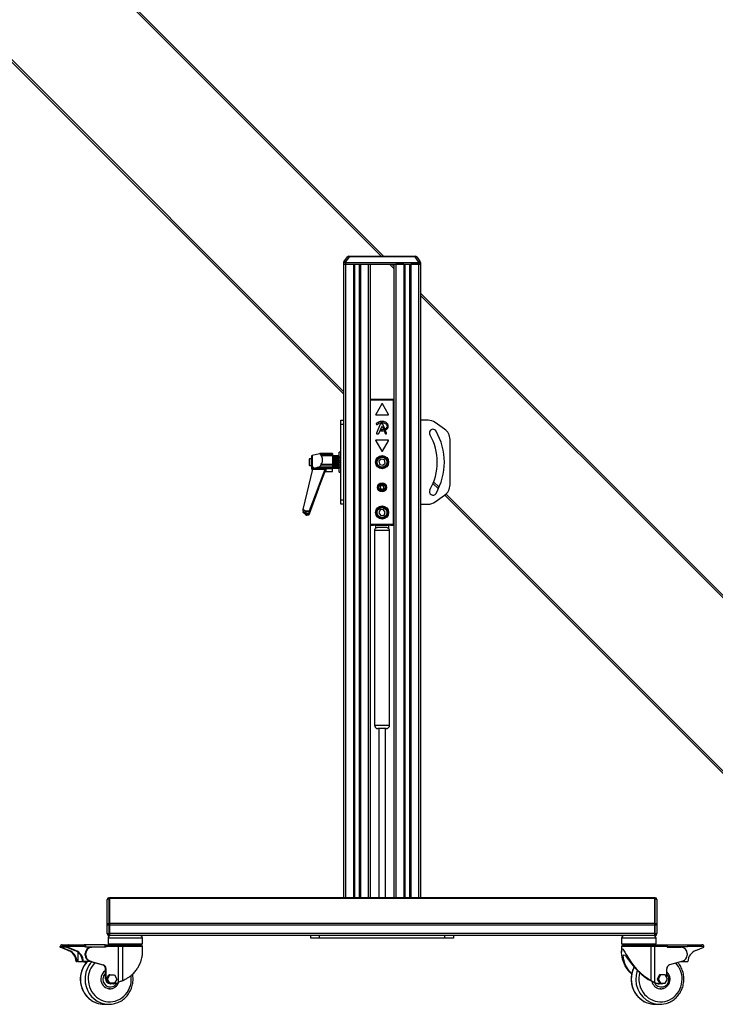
# Model space of a CAD drawing. Header units: millimetres. Extents: x 0 to 420, y 0 to 297.
# Tile 35 of 63: x 120 to 165, y 168 to 232. Entities that reach past the tile are written whole.
import ezdxf

# ---------------------------------------------------------------- set-up
doc = ezdxf.new("R2010")
doc.units = ezdxf.units.MM

msp = doc.modelspace()

# ---------------------------------------------------------------- linework, layer by layer
at = {"color": 7, "linetype": 'Continuous', "lineweight": 25}
for p, q in [((99.39583, 260.9325), (143.45621, 216.87212)), ((99.47371, 261.01039), (143.61198, 216.87212)), ((93.71035, 255.24703), (140.97677, 207.98061)), ((93.63247, 255.16914), (140.97677, 207.82484)), ((141.00167, 216.48088), (140.97869, 216.44807)), ((141.00167, 216.48088), (141.23502, 216.81414)), ((141.3478, 216.81414), (141.11445, 216.48088)), ((141.11445, 216.48088), (141.11445, 216.44807)), ((141.32524, 216.86111), (141.3478, 216.86111)), ((141.3478, 216.81414), (141.3478, 216.86111)), ((141.3478, 216.86111), (145.67235, 216.86111)), ((145.67235, 216.81414), (141.3478, 216.81414)), ((143.20745, 216.87212), (143.20745, 216.86111)), ((143.20745, 216.87212), (143.21525, 216.87212)), ((143.21525, 216.87212), (143.21525, 216.86111)), ((143.21525, 216.87212), (143.21721, 216.87212)), ((143.21721, 216.87212), (143.21721, 216.86111)), ((143.21721, 216.87212), (143.2389, 216.87212)), ((143.2389, 216.87212), (143.2389, 216.86111)), ((143.2389, 216.87212), (143.32827, 216.87212)), ((143.32827, 216.87212), (143.32827, 216.86111)), ((143.32827, 216.87212), (143.34834, 216.87212)), ((143.34834, 216.87212), (143.34834, 216.86111)), ((143.34834, 216.87212), (143.44774, 216.87212)), ((143.44774, 216.87212), (143.44774, 216.86111)), ((143.44774, 216.87212), (143.46817, 216.87212)), ((143.46817, 216.87212), (143.49, 216.87212)), ((143.46817, 216.87212), (143.46817, 216.86111)), ((143.62797, 216.87212), (143.62797, 216.86111)), ((143.62797, 216.87212), (143.62958, 216.87212)), ((143.62958, 216.87212), (143.62958, 216.86111)), ((143.62958, 216.87212), (143.67181, 216.87212)), ((143.67181, 216.87212), (143.67181, 216.86111)), ((143.67181, 216.87212), (143.69188, 216.87212)), ((143.69188, 216.87212), (143.69188, 216.86111)), ((143.69188, 216.87212), (143.72222, 216.87212)), ((143.72222, 216.87212), (143.72222, 216.86111)), ((143.72222, 216.87212), (143.74391, 216.87212)), ((143.74391, 216.86111), (143.74391, 216.87212)), ((143.8324, 216.86111), (143.8324, 216.8735)), ((145.67235, 216.81414), (145.67235, 216.86111)), ((145.67235, 216.86111), (145.6949, 216.86111)), ((145.9057, 216.48088), (145.67235, 216.81414)), ((145.78513, 216.81414), (146.01848, 216.48088)), ((145.9057, 216.48088), (145.9057, 216.44807)), ((146.01848, 216.48088), (146.04145, 216.44807)), ((140.97869, 216.44807), (140.97677, 216.33792)), ((140.97677, 216.33792), (141.11445, 216.33792)), ((140.97677, 216.33792), (140.97677, 174.75873)), ((140.97677, 216.33792), (141.11445, 216.33792)), ((140.97869, 216.44807), (141.11445, 216.44807)), ((141.11445, 216.44807), (141.11445, 216.33792)), ((141.11445, 216.44807), (145.9057, 216.44807)), ((141.11445, 216.33792), (145.9057, 216.33792)), ((141.11445, 216.33792), (141.62937, 216.33792)), ((141.11445, 216.33792), (141.11445, 174.75873)), ((141.62937, 216.33792), (141.62937, 174.75873)), ((141.6982, 216.33792), (141.6982, 174.75873)), ((142.01764, 216.33792), (142.01764, 174.75873)), ((142.08647, 216.33792), (142.08647, 174.75873)), ((142.08647, 216.33792), (142.60139, 216.33792)), ((142.60139, 216.33792), (142.60139, 174.75873)), ((142.73907, 216.33792), (142.73907, 174.75873)), ((143.99041, 216.33792), (144.28108, 216.04725)), ((144.14618, 216.33792), (144.28108, 216.20302)), ((144.28108, 216.33792), (144.28108, 174.75873)), ((144.93368, 216.33792), (144.41876, 216.33792)), ((144.41876, 216.33792), (144.41876, 174.75873)), ((144.93368, 216.33792), (144.93368, 174.75873)), ((145.00251, 216.33792), (145.00251, 174.75873)), ((145.32195, 216.33792), (145.32195, 174.75873)), ((145.39078, 216.33792), (145.39078, 174.75873)), ((145.9057, 216.33792), (145.39078, 216.33792)), ((145.9057, 216.44807), (145.9057, 216.33792)), ((145.9057, 216.44807), (146.04145, 216.44807)), ((145.9057, 216.33792), (146.04338, 216.33792)), ((146.04338, 216.33792), (145.9057, 216.33792)), ((145.9057, 216.33792), (145.9057, 174.75873)), ((146.04145, 216.44807), (146.04338, 216.33792)), ((146.04338, 216.33792), (146.04338, 174.75873)), ((146.04338, 214.44072), (181.25114, 179.23296)), ((146.04338, 214.28496), (181.17326, 179.15508)), ((142.73907, 207.47918), (144.28108, 207.47918)), ((142.75469, 207.47733), (142.73907, 207.47733)), ((142.75469, 199.20464), (142.75469, 207.47733)), ((142.76017, 207.47185), (142.75469, 207.47733)), ((142.76065, 207.41581), (142.76017, 207.47185)), ((142.76017, 207.47185), (144.25998, 207.47185)), ((144.25998, 207.47185), (144.2595, 207.41581)), ((144.26546, 207.47733), (144.25998, 207.47185)), ((144.26546, 199.20464), (144.26546, 207.47733)), ((144.28108, 207.47733), (144.26546, 207.47733)), ((144.2595, 207.41581), (142.76065, 207.41581)), ((142.76065, 199.26567), (142.76065, 207.41581)), ((143.48623, 207.16066), (143.09335, 206.48017)), ((143.9268, 206.48017), (143.53392, 207.16066)), ((144.2595, 199.26567), (144.2595, 207.41581)), ((143.11719, 206.43887), (143.90295, 206.43887)), ((140.81156, 206.09457), (140.97677, 206.09457)), ((140.81156, 205.81921), (140.81156, 206.09457)), ((140.97677, 205.81921), (140.81156, 205.81921)), ((140.81156, 203.47518), (140.81156, 205.81921)), ((143.13569, 205.83422), (143.15347, 205.8194)), ((143.37912, 205.83282), (143.14023, 205.24771)), ((143.3047, 205.22689), (143.48458, 205.66747)), ((143.54058, 205.84995), (143.40461, 205.84995)), ((143.53557, 205.66747), (143.58403, 205.54877)), ((143.66864, 205.5816), (143.56607, 205.83282)), ((146.52638, 206.09457), (146.04338, 206.09457)), ((147.61863, 205.51215), (147.0002, 205.94518)), ((143.16572, 205.20977), (143.27921, 205.20977)), ((143.44278, 205.45306), (143.43306, 205.42985)), ((143.66183, 205.35822), (143.71545, 205.22689)), ((143.70924, 205.40801), (143.67645, 205.39393)), ((143.74094, 205.20977), (143.77947, 205.20977)), ((143.80496, 205.24771), (143.7456, 205.39312)), ((147.97089, 201.8465), (147.97089, 204.83547)), ((143.09335, 204.75117), (143.48623, 204.07068)), ((143.90295, 204.79248), (143.11719, 204.79248)), ((143.53392, 204.07068), (143.9268, 204.75117)), ((138.7482, 203.56127), (138.71883, 203.5319)), ((138.88404, 203.56127), (138.7482, 203.56127)), ((138.7482, 203.56127), (138.7482, 203.40225)), ((138.88404, 203.74912), (138.91631, 203.79068)), ((138.88404, 203.74912), (138.88404, 203.0817)), ((139.39782, 203.89569), (138.91631, 203.79068)), ((138.91631, 203.79068), (138.91631, 203.05217)), ((139.46956, 203.9089), (139.52424, 203.90955)), ((140.26084, 203.9089), (139.46956, 203.9089)), ((139.52424, 203.75574), (139.46956, 203.85982)), ((139.46956, 203.85982), (140.26084, 203.85982)), ((139.52424, 203.90955), (140.26084, 203.90955)), ((140.26084, 203.75574), (139.52424, 203.75574)), ((140.26084, 203.90955), (140.26084, 203.9089)), ((140.26084, 203.9089), (140.26084, 203.85982)), ((140.26084, 203.85982), (140.26084, 203.75574)), ((140.26084, 203.75574), (140.26084, 203.20969)), ((140.27736, 203.75402), (140.26084, 203.75402)), ((140.27736, 203.45585), (140.27736, 203.75402)), ((140.28287, 203.69895), (140.27736, 203.69895)), ((140.28287, 203.75285), (140.28287, 203.75402)), ((140.67388, 203.754), (140.28287, 203.754)), ((140.28287, 203.75285), (140.67388, 203.75285)), ((140.28287, 203.73512), (140.28287, 203.75285)), ((140.67388, 203.73512), (140.28287, 203.73512)), ((140.28287, 203.73512), (140.28287, 203.72311)), ((140.28287, 203.72311), (140.67388, 203.72311)), ((140.28287, 203.69375), (140.28287, 203.72311)), ((140.6904, 203.69375), (140.28287, 203.69375)), ((140.28287, 203.69375), (140.28287, 203.67766)), ((140.67388, 203.67766), (140.28287, 203.67766)), ((140.28287, 203.67766), (140.28287, 203.65597)), ((140.28287, 203.65597), (140.67388, 203.65597)), ((140.28287, 203.62715), (140.28287, 203.65597)), ((140.6904, 203.62715), (140.28287, 203.62715)), ((140.28287, 203.62715), (140.28287, 203.58281)), ((140.67388, 203.58725), (140.28287, 203.58725)), ((140.28287, 203.58725), (140.28287, 203.55799)), ((140.28287, 203.55799), (140.67388, 203.55799)), ((140.28287, 203.53253), (140.28287, 203.55799)), ((140.6904, 203.7375), (140.67388, 203.75402)), ((140.67388, 203.75285), (140.67388, 203.75402)), ((140.67388, 203.75285), (140.6904, 203.73562)), ((140.67388, 203.72311), (140.67388, 203.73512)), ((140.6904, 203.7219), (140.67388, 203.73512)), ((140.67388, 203.72311), (140.6904, 203.70439)), ((140.67388, 203.65597), (140.67388, 203.67766)), ((140.6904, 203.66923), (140.67388, 203.67766)), ((140.67388, 203.65597), (140.6904, 203.63759)), ((140.67388, 203.55799), (140.67388, 203.58725)), ((140.6904, 203.58442), (140.67388, 203.58725)), ((140.67388, 203.55799), (140.6904, 203.54175)), ((140.6904, 203.72583), (140.68549, 203.72583)), ((140.6904, 203.7375), (140.6904, 203.73562)), ((140.6904, 203.73562), (140.6904, 203.72583)), ((140.6904, 203.7219), (140.6904, 203.72583)), ((140.6904, 203.7219), (140.6904, 203.70439)), ((140.6904, 203.70439), (140.6904, 203.69375)), ((140.6904, 203.66979), (140.6904, 203.69375)), ((140.6904, 203.66923), (140.6904, 203.63759)), ((140.6904, 203.63759), (140.6904, 203.62715)), ((140.6904, 203.58281), (140.6904, 203.62715)), ((140.70141, 203.61634), (140.6904, 203.61634)), ((140.6904, 203.58442), (140.6904, 203.54175)), ((140.6904, 203.54175), (140.6904, 203.53253)), ((140.81156, 204.00184), (140.70141, 204.00184)), ((140.70141, 202.68012), (140.70141, 204.00184)), ((143.45928, 203.54677), (143.30646, 203.39989)), ((143.66289, 203.48786), (143.45928, 203.54677)), ((138.71883, 203.5319), (138.71883, 203.39408)), ((138.71883, 203.39408), (138.71883, 203.15007)), ((138.71883, 203.15007), (138.7482, 203.1207)), ((138.7482, 203.40225), (138.7482, 203.1207)), ((138.7482, 203.1207), (138.88404, 203.1207)), ((138.88404, 203.0817), (138.91631, 203.05217)), ((138.88404, 203.0817), (138.88404, 202.9025)), ((138.88404, 202.9025), (138.91631, 202.85548)), ((138.91637, 203.05211), (138.91631, 203.05217)), ((138.91637, 203.05211), (138.94486, 203.0476)), ((138.91637, 203.05211), (138.91637, 202.85542)), ((138.94486, 202.84828), (138.94486, 203.0476)), ((138.97452, 202.94993), (139.10635, 202.98077)), ((139.10635, 202.98077), (139.22628, 202.99707)), ((139.10635, 202.98077), (140.26084, 202.98077)), ((139.22628, 202.99707), (140.26084, 202.99707)), ((139.46956, 203.08614), (139.52424, 203.20969)), ((140.26084, 203.08614), (139.46956, 203.08614)), ((139.52424, 203.20969), (140.26084, 203.20969)), ((140.26084, 202.89963), (139.81147, 202.89963)), ((139.81147, 202.89963), (139.81147, 202.72424)), ((140.26084, 203.20969), (140.26084, 203.08614)), ((140.26084, 203.08614), (140.26084, 202.99707)), ((140.26084, 202.99707), (140.26084, 202.98077)), ((140.26084, 202.98077), (140.26084, 202.89963)), ((140.26084, 202.92794), (140.27736, 202.92794)), ((140.26084, 202.72424), (140.26084, 202.89963)), ((140.27736, 202.92794), (140.27736, 203.45585)), ((140.27736, 202.98302), (140.28287, 202.98302)), ((140.6904, 203.53253), (140.28287, 203.53253)), ((140.28287, 203.53253), (140.28287, 203.47752)), ((140.28287, 203.47752), (140.6904, 203.47752)), ((140.28287, 203.47273), (140.28287, 203.47752)), ((140.67388, 203.47273), (140.28287, 203.47273)), ((140.28287, 203.47273), (140.28287, 203.43877)), ((140.28287, 203.43877), (140.67388, 203.43877)), ((140.28287, 203.41916), (140.28287, 203.43877)), ((140.6904, 203.41916), (140.28287, 203.41916)), ((140.28287, 203.41916), (140.28287, 203.35887)), ((140.28287, 203.35887), (140.6904, 203.35887)), ((140.28287, 203.34531), (140.28287, 203.35887)), ((140.67388, 203.34531), (140.28287, 203.34531)), ((140.28287, 203.34531), (140.28287, 203.30997)), ((140.28287, 203.30997), (140.67388, 203.30997)), ((140.28287, 203.29814), (140.28287, 203.30997)), ((140.6904, 203.29814), (140.28287, 203.29814)), ((140.28287, 203.29814), (140.28287, 203.23846)), ((140.28287, 203.23846), (140.6904, 203.23846)), ((140.28287, 203.21747), (140.28287, 203.23846)), ((140.67388, 203.21747), (140.28287, 203.21747)), ((140.28287, 203.21747), (140.28287, 203.18421)), ((140.28287, 203.18421), (140.67388, 203.18421)), ((140.28287, 203.18131), (140.28287, 203.18421)), ((140.6904, 203.18131), (140.28287, 203.18131)), ((140.28287, 203.18131), (140.28287, 203.12809)), ((140.28287, 203.12809), (140.6904, 203.12809)), ((140.28287, 203.10172), (140.28287, 203.12809)), ((140.67388, 203.10172), (140.28287, 203.10172)), ((140.28287, 203.10172), (140.28287, 203.0738)), ((140.28287, 203.0738), (140.67388, 203.0738)), ((140.28287, 203.0738), (140.28287, 203.03856)), ((140.28287, 203.03856), (140.6904, 203.03856)), ((140.28287, 203.00939), (140.28287, 203.03856)), ((140.67388, 203.00939), (140.28287, 203.00939)), ((140.28287, 203.00939), (140.28287, 202.98954)), ((140.28287, 202.98954), (140.67388, 202.98954)), ((140.28287, 202.98954), (140.28287, 202.97863)), ((140.28287, 202.97863), (140.6904, 202.97863)), ((140.28287, 202.94952), (140.28287, 202.97863)), ((140.67388, 202.94952), (140.28287, 202.94952)), ((140.28287, 202.94952), (140.28287, 202.93969)), ((140.28287, 202.93969), (140.67388, 202.93969)), ((140.28287, 202.92797), (140.28287, 202.93969)), ((140.67388, 202.92797), (140.28287, 202.92797)), ((140.6904, 203.47579), (140.67388, 203.47273)), ((140.67388, 203.43877), (140.67388, 203.47273)), ((140.67388, 203.43877), (140.6904, 203.42626)), ((140.6904, 203.35396), (140.67388, 203.34531)), ((140.67388, 203.30997), (140.67388, 203.34531)), ((140.67388, 203.30997), (140.6904, 203.30243)), ((140.6904, 203.23086), (140.67388, 203.21747)), ((140.67388, 203.18421), (140.67388, 203.21747)), ((140.67388, 203.18421), (140.6904, 203.18236)), ((140.6904, 203.11854), (140.67388, 203.10172)), ((140.67388, 203.0738), (140.67388, 203.10172)), ((140.67388, 203.0738), (140.6904, 203.07783)), ((140.6904, 203.02799), (140.67388, 203.00939)), ((140.67388, 202.98954), (140.67388, 203.00939)), ((140.67388, 202.98954), (140.6904, 202.99905)), ((140.6904, 202.96808), (140.67388, 202.94952)), ((140.67388, 202.93969), (140.6904, 202.95374)), ((140.67388, 202.93969), (140.67388, 202.94952)), ((140.6904, 202.94468), (140.67388, 202.92797)), ((140.67388, 202.92794), (140.6904, 202.94447)), ((140.6904, 203.47752), (140.6904, 203.53253)), ((140.6904, 203.47752), (140.6904, 203.47579)), ((140.6904, 203.47579), (140.6904, 203.42626)), ((140.6904, 203.42626), (140.6904, 203.41916)), ((140.6904, 203.35887), (140.6904, 203.41916)), ((140.6904, 203.35887), (140.6904, 203.35396)), ((140.6904, 203.35396), (140.6904, 203.30243)), ((140.6904, 203.30243), (140.6904, 203.29814)), ((140.6904, 203.23846), (140.6904, 203.29814)), ((140.6904, 203.23846), (140.6904, 203.23086)), ((140.6904, 203.23086), (140.6904, 203.18236)), ((140.6904, 203.18236), (140.6904, 203.18131)), ((140.6904, 203.12809), (140.6904, 203.18131)), ((140.6904, 203.12809), (140.6904, 203.11854)), ((140.6904, 203.11854), (140.6904, 203.07783)), ((140.6904, 203.03856), (140.6904, 203.08011)), ((140.6904, 203.06562), (140.70141, 203.06562)), ((140.6904, 203.03856), (140.6904, 203.02799)), ((140.6904, 203.02799), (140.6904, 202.99905)), ((140.6904, 202.97863), (140.6904, 202.99834)), ((140.6904, 202.97863), (140.6904, 202.96808)), ((140.6904, 202.96808), (140.6904, 202.95374)), ((140.6904, 202.95374), (140.6904, 202.94468)), ((140.6904, 202.94468), (140.6904, 202.94447)), ((140.81156, 203.20679), (140.81156, 203.47518)), ((140.81156, 200.86275), (140.81156, 203.20679)), ((143.30646, 203.39989), (143.35725, 203.1941)), ((143.35725, 203.1941), (143.56087, 203.1352)), ((143.56087, 203.1352), (143.71369, 203.28208)), ((143.71369, 203.28208), (143.66289, 203.48786)), ((138.33333, 200.24635), (138.96194, 202.89104)), ((139.74937, 202.85731), (138.72603, 200.12885)), ((138.72603, 200.01016), (139.74937, 202.68303)), ((138.75631, 200.18003), (139.74937, 202.8008)), ((139.74937, 202.73954), (138.75631, 200.11877)), ((138.91637, 202.85542), (138.91631, 202.85548)), ((138.91637, 202.85542), (138.94486, 202.84828)), ((138.95121, 202.84593), (138.94486, 202.84828)), ((138.96194, 202.89104), (139.77865, 202.89104)), ((139.74196, 202.78125), (139.80877, 202.78125)), ((139.74937, 202.8008), (139.74937, 202.85731)), ((139.74937, 202.68303), (139.74937, 202.73954)), ((139.80877, 202.78125), (139.80877, 202.84252)), ((139.81147, 202.72424), (140.26084, 202.72424)), ((140.70141, 202.68012), (140.81156, 202.68012)), ((139.34217, 201.61947), (138.72603, 199.92977)), ((143.49253, 201.82014), (143.38758, 201.73929)), ((143.38758, 201.73929), (143.40513, 201.60798)), ((143.40513, 201.60798), (143.52762, 201.55752)), ((143.61502, 201.76968), (143.49253, 201.82014)), ((143.52762, 201.55752), (143.63257, 201.63837)), ((143.63257, 201.63837), (143.61502, 201.76968)), ((146.85274, 201.94887), (147.20732, 201.59429)), ((146.89702, 202.06036), (147.25603, 201.70135)), ((147.0002, 200.73679), (147.61863, 201.16981)), ((147.62633, 201.17528), (175.40989, 173.39172)), ((147.71172, 201.24565), (175.48778, 173.4696)), ((140.81156, 200.86275), (140.97677, 200.86275)), ((140.81156, 200.58739), (140.81156, 200.86275)), ((140.97677, 200.58739), (140.81156, 200.58739)), ((146.04338, 200.58739), (146.52638, 200.58739)), ((138.45441, 200.12885), (138.33333, 200.24635)), ((138.33333, 200.12527), (138.33333, 200.24635)), ((138.33333, 200.12527), (138.45441, 200.01016)), ((138.34457, 200.11458), (138.33333, 200.06581)), ((138.33333, 200.05063), (138.34747, 200.11183)), ((138.33333, 200.06581), (138.33333, 200.05063)), ((138.45441, 199.92977), (138.33333, 200.05063)), ((138.72603, 200.12885), (138.45441, 200.12885)), ((138.72603, 199.92977), (138.45441, 199.92977)), ((138.51554, 199.9647), (138.53888, 199.9647)), ((138.51809, 199.96661), (138.51809, 200.05006)), ((138.7115, 200.08624), (138.7115, 199.97605)), ((138.75631, 200.11877), (138.75631, 200.18003)), ((143.37993, 200.20398), (143.30011, 200.00762)), ((143.30011, 200.00762), (143.43026, 199.84031)), ((143.58989, 200.23304), (143.37993, 200.20398)), ((143.43026, 199.84031), (143.64022, 199.86937)), ((143.72004, 200.06573), (143.58989, 200.23304)), ((143.64022, 199.86937), (143.72004, 200.06573)), ((142.75469, 199.20464), (142.73907, 199.20464)), ((142.73907, 199.20279), (142.95929, 199.20279)), ((142.76016, 199.21011), (142.75469, 199.20464)), ((142.76016, 199.21011), (142.76065, 199.26567)), ((144.25999, 199.21011), (142.76016, 199.21011)), ((142.76065, 199.26567), (144.2595, 199.26567)), ((142.95929, 199.20279), (142.95929, 199.20351)), ((143.04191, 199.20423), (143.97824, 199.20423)), ((143.09704, 199.00402), (143.09704, 199.20423)), ((143.27161, 199.07292), (143.74854, 199.07292)), ((143.92311, 199.20423), (143.92311, 199.00402)), ((144.06085, 199.20351), (144.06086, 199.20279)), ((144.06086, 199.20279), (144.28108, 199.20279)), ((144.2595, 199.26567), (144.25999, 199.21011)), ((144.26546, 199.20464), (144.25999, 199.21011)), ((144.28108, 199.20464), (144.26546, 199.20464)), ((143.01443, 198.85263), (143.01443, 186.07598)), ((144.00572, 198.85263), (143.01443, 198.85263)), ((144.00572, 186.07598), (144.00572, 198.85263)), ((143.01443, 186.07598), (144.00572, 186.07598)), ((143.78543, 185.85569), (143.23472, 185.85569)), ((143.28979, 185.85569), (143.28979, 174.75873)), ((143.73036, 174.75873), (143.73036, 185.85569)), ((125.47406, 174.64858), (125.47406, 174.64052)), ((125.47406, 172.98641), (125.47406, 174.64052)), ((125.58421, 174.7184), (125.58421, 174.75873)), ((125.58421, 174.75873), (125.61174, 174.75873)), ((125.58421, 174.7184), (125.58421, 173.06429)), ((125.61174, 174.7184), (125.58421, 174.7184)), ((125.61174, 174.75873), (125.61174, 174.7184)), ((161.4084, 174.75873), (125.61174, 174.75873)), ((125.61174, 174.7184), (125.61174, 174.75873)), ((125.61174, 174.7184), (125.61174, 173.06429)), ((161.4084, 174.7184), (125.61174, 174.7184)), ((125.61174, 173.06429), (125.61174, 174.7184)), ((161.4084, 174.75873), (161.43594, 174.75873)), ((161.4084, 174.7184), (161.4084, 174.75873)), ((161.4084, 174.7184), (161.4084, 174.75873)), ((161.43594, 174.7184), (161.4084, 174.7184)), ((161.4084, 173.06429), (161.4084, 174.7184)), ((161.4084, 173.06429), (161.4084, 174.7184)), ((161.43594, 174.75873), (161.43594, 174.7184)), ((161.43594, 173.06429), (161.43594, 174.7184)), ((161.54608, 174.64052), (161.54608, 174.64858)), ((161.54608, 174.64052), (161.54608, 172.98641)), ((125.47406, 172.98641), (125.47406, 172.96694)), ((125.58421, 172.96694), (125.47406, 172.96694)), ((125.47406, 172.41818), (125.47406, 172.96694)), ((125.58421, 172.96694), (125.58421, 173.06429)), ((125.58421, 173.06429), (125.61174, 173.06429)), ((125.61174, 172.96694), (125.58421, 172.96694)), ((125.58421, 172.96694), (125.58421, 172.41818)), ((125.61174, 173.06429), (125.61174, 172.96694)), ((161.4084, 173.06429), (125.61174, 173.06429)), ((125.61174, 172.96694), (125.61174, 173.06429)), ((125.61174, 172.96694), (125.61174, 172.41818)), ((161.4084, 172.96694), (125.61174, 172.96694)), ((125.61174, 172.41818), (125.61174, 172.96694)), ((161.4084, 173.06429), (161.43594, 173.06429)), ((161.4084, 172.96694), (161.4084, 173.06429)), ((161.4084, 172.96694), (161.4084, 173.06429)), ((161.43594, 172.96694), (161.4084, 172.96694)), ((161.4084, 172.41818), (161.4084, 172.96694)), ((161.4084, 172.41818), (161.4084, 172.96694)), ((161.43594, 173.06429), (161.43594, 172.96694)), ((161.54608, 172.96694), (161.43594, 172.96694)), ((161.43594, 172.41818), (161.43594, 172.96694)), ((161.54608, 172.96694), (161.54608, 172.98641)), ((161.54608, 172.96694), (161.54608, 172.41818)), ((125.47406, 172.41818), (125.58421, 172.41818)), ((125.47406, 172.41818), (125.47406, 172.39064)), ((125.52914, 172.11528), (125.52914, 171.72978)), ((127.00493, 172.11528), (125.52914, 172.11528)), ((125.58421, 172.41818), (125.61174, 172.41818)), ((125.58421, 172.2805), (125.58421, 172.41818)), ((125.61174, 172.2805), (125.58421, 172.2805)), ((125.61174, 172.41818), (125.61174, 172.2805)), ((161.4084, 172.41818), (125.61174, 172.41818)), ((125.61174, 172.2805), (125.61174, 172.41818)), ((161.4084, 172.2805), (125.61174, 172.2805)), ((127.78708, 172.11528), (127.00493, 172.11528)), ((127.78708, 171.72978), (127.78708, 172.11528)), ((138.82897, 172.11528), (138.82897, 172.2805)), ((139.37969, 172.11528), (138.82897, 172.11528)), ((139.37969, 172.2805), (139.37969, 172.11528)), ((147.64046, 172.11528), (139.37969, 172.11528)), ((147.64046, 172.11528), (147.64046, 172.2805)), ((148.19118, 172.11528), (147.64046, 172.11528)), ((148.19118, 172.2805), (148.19118, 172.11528)), ((159.23307, 172.11528), (159.23307, 171.72978)), ((161.49101, 172.11528), (159.23307, 172.11528)), ((161.4084, 172.41818), (161.43594, 172.41818)), ((161.4084, 172.2805), (161.4084, 172.41818)), ((161.4084, 172.2805), (161.4084, 172.41818)), ((161.43594, 172.2805), (161.4084, 172.2805)), ((161.43594, 172.41818), (161.54608, 172.41818)), ((161.43594, 172.41818), (161.43594, 172.2805)), ((161.49101, 171.72978), (161.49101, 172.11528)), ((161.54608, 172.39064), (161.54608, 172.41818)), ((122.38578, 171.50949), (122.38578, 171.56456)), ((122.85949, 171.56456), (122.38578, 171.56456)), ((122.38578, 171.50949), (122.43654, 171.50949)), ((122.91779, 171.30602), (122.38578, 171.50949)), ((122.80874, 171.50949), (122.43654, 171.50949)), ((122.96854, 171.30602), (122.43654, 171.50949)), ((122.52443, 171.67471), (122.93047, 171.67471)), ((122.80874, 171.50949), (123.34074, 171.30602)), ((122.80874, 171.50949), (122.85949, 171.50949)), ((122.85949, 171.50949), (122.85949, 171.56456)), ((123.98628, 171.56456), (122.85949, 171.56456)), ((123.3915, 171.30602), (122.85949, 171.50949)), ((122.91779, 171.30602), (122.96854, 171.30602)), ((122.93047, 171.67471), (123.95244, 171.67471)), ((123.34074, 171.30602), (123.3915, 171.30602)), ((124.03703, 171.67471), (123.95244, 171.67471)), ((123.98628, 171.53703), (123.98628, 171.56456)), ((124.03703, 171.53703), (123.98628, 171.53703)), ((124.03703, 171.67471), (124.03703, 171.53703)), ((125.34725, 171.67471), (124.03703, 171.67471)), ((124.03703, 171.53703), (125.34725, 171.53703)), ((124.42247, 171.50949), (124.4563, 171.50949)), ((125.37346, 171.50949), (124.4563, 171.50949)), ((125.2965, 171.53703), (125.16831, 171.50949)), ((125.33962, 171.53703), (125.33962, 171.50949)), ((125.34725, 171.67471), (126.1684, 171.67471)), ((125.34725, 171.53703), (125.34725, 171.67471)), ((125.37346, 171.56456), (125.37346, 171.50949)), ((126.20223, 171.56456), (125.37346, 171.56456)), ((125.52914, 171.72978), (127.00493, 171.72978)), ((126.1684, 171.67471), (126.48421, 171.67471)), ((126.20223, 169.20532), (126.20223, 171.56456)), ((126.46541, 171.56456), (126.20223, 171.56456)), ((126.46541, 171.56456), (126.46541, 169.31346)), ((127.78708, 171.56456), (126.46541, 171.56456)), ((126.48421, 171.67471), (127.67694, 171.67471)), ((127.00493, 171.72978), (127.78708, 171.72978)), ((127.78708, 171.18489), (127.78708, 171.56456)), ((159.23307, 171.72978), (161.49101, 171.72978)), ((159.23307, 171.56456), (159.23307, 171.19397)), ((161.16256, 171.56456), (159.23307, 171.56456)), ((159.34321, 171.67471), (161.08446, 171.67471)), ((161.08446, 171.67471), (161.35498, 171.67471)), ((161.16256, 169.31346), (161.16256, 171.56456)), ((161.388, 171.56456), (161.16256, 171.56456)), ((161.35498, 171.67471), (162.18583, 171.67471)), ((161.388, 171.56456), (161.388, 169.20532)), ((162.21885, 171.56456), (161.388, 171.56456)), ((162.18583, 171.67471), (162.24512, 171.67471)), ((162.21885, 171.56456), (162.21885, 171.50949)), ((162.24512, 171.53703), (162.21885, 171.53703)), ((162.21885, 171.53344), (162.3241, 171.50949)), ((162.21885, 171.50949), (163.13829, 171.50949)), ((162.24512, 171.53703), (162.24512, 171.67471)), ((162.24512, 171.67471), (163.55861, 171.67471)), ((163.55861, 171.53703), (162.24512, 171.53703)), ((163.55861, 171.67471), (163.55861, 171.53703)), ((163.55861, 171.67471), (164.50061, 171.67471)), ((164.6387, 171.56456), (163.55861, 171.56456)), ((164.10536, 171.30602), (164.6387, 171.50949)), ((164.6387, 171.50949), (164.6387, 171.56456)), ((123.53712, 171.19563), (123.53712, 170.57327)), ((124.06324, 171.09645), (124.0294, 171.09645)), ((124.0294, 170.99835), (124.0294, 171.09645)), ((124.0294, 170.99835), (124.06324, 170.99835)), ((124.06324, 170.99835), (124.06324, 171.09645)), ((124.35225, 170.60005), (124.31842, 170.60005)), ((124.31842, 170.60005), (125.17315, 170.35349)), ((124.35225, 170.60005), (125.20698, 170.35349)), ((163.24261, 170.60005), (162.38573, 170.35349)), ((163.53234, 171.09645), (163.53234, 170.99835)), ((123.43396, 170.57327), (123.48471, 170.57327)), ((123.53712, 170.57327), (123.48471, 170.57327)), ((123.53712, 170.57327), (123.85691, 170.57327)), ((123.85691, 170.57327), (123.90766, 170.57327)), ((123.86985, 170.57327), (124.09838, 170.50735)), ((123.90369, 170.57327), (124.10507, 170.51518)), ((124.41124, 170.57327), (123.90766, 170.57327)), ((125.17315, 170.35349), (125.20698, 170.35349)), ((125.39966, 170.08795), (125.36582, 170.08795)), ((125.36582, 169.4443), (125.36582, 170.08795)), ((125.39966, 169.4443), (125.39966, 170.08795)), ((162.19258, 169.49952), (162.19258, 170.08795)), ((163.14955, 170.57327), (163.5879, 170.57327)), ((125.36582, 169.4443), (125.39966, 169.4443)), ((125.42005, 169.41676), (125.57134, 169.69212)), ((125.48773, 169.41676), (125.42005, 169.41676)), ((125.57134, 169.1414), (125.42005, 169.41676)), ((125.48773, 169.41676), (125.63902, 169.69212)), ((125.63902, 169.1414), (125.48773, 169.41676)), ((125.63902, 169.69212), (125.57134, 169.69212)), ((125.63902, 169.69212), (125.9416, 169.69212)), ((125.9416, 169.69212), (126.09289, 169.41676)), ((126.09289, 169.41676), (125.9416, 169.1414)), ((161.71712, 169.69212), (161.56545, 169.41676)), ((161.63148, 169.41676), (161.56545, 169.41676)), ((161.56545, 169.41676), (161.71712, 169.1414)), ((161.78315, 169.69212), (161.63148, 169.41676)), ((161.63148, 169.41676), (161.78315, 169.1414)), ((161.78315, 169.69212), (161.71712, 169.69212)), ((162.08649, 169.69212), (161.78315, 169.69212)), ((162.23816, 169.41676), (162.08649, 169.69212)), ((162.08649, 169.1414), (162.23816, 169.41676)), ((125.63902, 169.1414), (125.57134, 169.1414)), ((125.65496, 168.78344), (125.58182, 168.78812)), ((125.63804, 168.78344), (125.65496, 168.78344)), ((125.9416, 169.1414), (125.63902, 169.1414)), ((125.71411, 169.11387), (125.68028, 169.11387)), ((125.8827, 169.11387), (125.71411, 169.11387)), ((161.59203, 169.12561), (161.62505, 169.12561)), ((161.70833, 169.11387), (161.67531, 169.11387)), ((161.87734, 169.11387), (161.70833, 169.11387)), ((161.78315, 169.1414), (161.71712, 169.1414)), ((161.78315, 169.1414), (162.08649, 169.1414)), ((161.78626, 168.78344), (161.80277, 168.78344)), ((125.28276, 167.76461), (125.58729, 167.76461)), ((161.43962, 167.76461), (161.73674, 167.76461))]:
    msp.add_line(p, q, dxfattribs=at)
at = {"color": 7, "linetype": 'Continuous', "lineweight": 25, "flags": 128}
for points in [[(123.95244, 171.67471), (123.95904, 171.67259), (123.96539, 171.66632), (123.97124, 171.65614), (123.97637, 171.64245), (123.98058, 171.62576), (123.9837, 171.60671), (123.98563, 171.58605), (123.98628, 171.56456)], [(126.20223, 171.56456), (126.20158, 171.58605), (126.19966, 171.60671), (126.19653, 171.62576), (126.19232, 171.64245), (126.1872, 171.65614), (126.18135, 171.66632), (126.175, 171.67259), (126.1684, 171.67471)], [(159.88961, 169.75561), (159.77195, 169.86862), (159.6001, 170.08441), (159.47179, 170.29553), (159.37174, 170.51384), (159.29905, 170.73498), (159.24496, 171.01209), (159.23461, 171.1322), (159.2342, 171.24568), (159.2453, 171.33884), (159.26545, 171.38877), (159.28845, 171.39908), (159.31696, 171.38161), (159.36665, 171.31521), (159.44601, 171.17899), (159.53126, 171.02586), (159.67505, 170.78667), (159.83789, 170.54464), (160.01953, 170.30671), (160.23907, 170.05725), (160.47814, 169.82246), (160.66733, 169.65995), (160.85859, 169.51346), (161.01098, 169.40861), (161.15329, 169.31903), (161.16256, 169.31346), (161.16256, 169.31346)], [(161.388, 171.56456), (161.38736, 171.58605), (161.38548, 171.60671), (161.38243, 171.62576), (161.37833, 171.64245), (161.37332, 171.65614), (161.36762, 171.66632), (161.36142, 171.67259), (161.35498, 171.67471)], [(162.18583, 171.67471), (162.19227, 171.67259), (162.19847, 171.66632), (162.20417, 171.65614), (162.20918, 171.64245), (162.21328, 171.62576), (162.21633, 171.60671), (162.21821, 171.58605), (162.21885, 171.56456)], [(159.89465, 169.77636), (159.89217, 169.77858), (159.70455, 169.99076), (159.55608, 170.21484), (159.44367, 170.45016), (159.37123, 170.68222), (159.34885, 170.80849), (159.34379, 170.92042), (159.35646, 170.9895), (159.39023, 171.01784), (159.4357, 170.9961), (159.5124, 170.91388), (159.59776, 170.80171), (159.68942, 170.67613), (159.89255, 170.41113), (160.1212, 170.14384), (160.32572, 169.93366), (160.54295, 169.73582), (160.71094, 169.5992), (160.87717, 169.47629), (160.98425, 169.40318), (161.08446, 169.33851), (161.08446, 169.33851)], [(160.05873, 170.21335), (160.00911, 170.11048), (159.94594, 169.9443), (159.90028, 169.77193), (159.87267, 169.59539), (159.86343, 169.41676), (159.87267, 169.23813), (159.90028, 169.0616), (159.94594, 168.88923), (160.00911, 168.72304), (160.08905, 168.56499), (160.18483, 168.41692), (160.29531, 168.28058), (160.41922, 168.15755), (160.55508, 168.04929), (160.70132, 167.95707), (160.85246, 167.88352)], [(124.22301, 169.41676), (124.23223, 169.24726), (124.25978, 169.07998), (124.3053, 168.91708), (124.36819, 168.76069), (124.44764, 168.61286), (124.54261, 168.47551), (124.65185, 168.35043), (124.77396, 168.23925), (124.90732, 168.14343), (125.05022, 168.0642), (125.20077, 168.0026), (125.35703, 167.95944), (125.51695, 167.93528), (125.67845, 167.93043), (125.83943, 167.94496), (125.99777, 167.97868), (126.15143, 168.03114), (126.2984, 168.10167), (126.43675, 168.18934), (126.5647, 168.29301), (126.68056, 168.41133), (126.78283, 168.54276), (126.87018, 168.68559), (126.94147, 168.83794), (126.99576, 168.99784), (127.03236, 169.16321), (127.05077, 169.33188), (127.05077, 169.50165), (127.03506, 169.65331)], [(160.42564, 169.83743), (160.42515, 169.83568), (160.38846, 169.67032), (160.37, 169.50165), (160.37, 169.33188), (160.38846, 169.16321), (160.42515, 168.99784), (160.47958, 168.83794), (160.55104, 168.68559), (160.63861, 168.54276), (160.74114, 168.41133), (160.85729, 168.29301), (160.98555, 168.18934), (161.12426, 168.10167), (161.27159, 168.03114), (161.42563, 167.97868), (161.58438, 167.94496), (161.74575, 167.93043), (161.90766, 167.93528), (162.06798, 167.95944), (162.22462, 168.0026), (162.37556, 168.0642), (162.51881, 168.14343), (162.65251, 168.23925), (162.77492, 168.35043), (162.88444, 168.47551), (162.97964, 168.61286), (163.05929, 168.76069), (163.12234, 168.91708), (163.16797, 169.07998), (163.19559, 169.24726), (163.20484, 169.41676), (163.20484, 169.41676)], [(161.80277, 168.78344), (161.77566, 168.78408), (161.73352, 168.78761)]]:
    msp.add_lwpolyline(points, dxfattribs=at)
at = {"color": 7, "linetype": 'Continuous', "lineweight": 25}
for centre, radius in [((143.51007, 203.34098), 0.43113), ((143.51007, 203.34098), 0.42681), ((143.51007, 203.34098), 0.36715), ((143.51007, 203.34098), 0.3231), ((143.51007, 201.68883), 0.29153), ((143.51007, 201.68883), 0.28913), ((143.51007, 201.68883), 0.22947), ((143.51007, 201.68883), 0.20193), ((143.51007, 200.03668), 0.43113), ((143.51007, 200.03668), 0.42681), ((143.51007, 200.03668), 0.36715), ((143.51007, 200.03668), 0.3231)]:
    msp.add_circle(centre, radius, dxfattribs=at)
for centre, radius, start, end in [((141.32524, 216.75096), 0.11014, 90, 145), ((145.6949, 216.75096), 0.11014, 35, 90), ((143.51007, 207.14689), 0.02754, 30, 150), ((143.11719, 206.46641), 0.02754, 150, 270), ((143.90295, 206.46641), 0.02754, 270, 30), ((143.15333, 205.85537), 0.02754, 138.8059027, 230.1668901), ((143.17111, 205.84054), 0.02754, 230.1668901, 318.9770905), ((143.40461, 205.82241), 0.02754, 90, 157.7907116), ((143.51007, 205.65707), 0.02754, 22.209261, 157.7907107), ((143.54058, 205.82241), 0.02754, 22.2092914, 90), ((143.60953, 205.55917), 0.02754, 202.209261, 286.9349786), ((143.64315, 205.57119), 0.02754, 292.3787029, 22.2092914), ((146.52638, 205.26849), 0.82608, 55, 90), ((146.84862, 205.26849), 0.23406, 30, 210), ((147.14481, 204.83547), 0.82608, 0, 55), ((143.16572, 205.2373), 0.02754, 157.7907115, 270), ((143.27921, 205.2373), 0.02754, 270, 337.7907107), ((143.45846, 205.41922), 0.02754, 157.2904935, 266.6713494), ((143.46818, 205.44243), 0.02754, 90.0349954, 157.2904935), ((143.68732, 205.36863), 0.02754, 113.2458373, 202.2092685), ((143.7201, 205.38271), 0.02754, 22.2092572, 113.2458373), ((143.74094, 205.2373), 0.02754, 202.2092685, 270), ((143.77947, 205.2373), 0.02754, 270, 22.2092572), ((143.51007, 203.34098), 3.62097, 330, 30), ((143.51007, 203.34098), 4.08908, 330, 30), ((143.11719, 204.76494), 0.02754, 90, 210), ((143.90295, 204.76494), 0.02754, 330, 90), ((143.51007, 204.08445), 0.02754, 210, 330), ((139.81066, 202.77667), 0.06587, 91.6431884, 158.5124859), ((139.81066, 202.71541), 0.06587, 91.6431884, 158.5124859), ((147.14481, 201.8465), 0.82608, 305, 0), ((146.84862, 201.41347), 0.23406, 150, 330), ((146.52638, 201.41347), 0.82608, 270, 305), ((143.23472, 198.85263), 0.22029, 128.7355249, 180), ((143.78543, 198.85263), 0.22029, 0, 51.2672799), ((143.23472, 186.07598), 0.22029, 180, 270), ((143.78543, 186.07598), 0.22029, 270, 0), ((125.58421, 174.64858), 0.11014, 90, 180), ((125.57044, 174.62105), 0.09832, 81.950533, 168.5782463), ((161.43594, 174.64858), 0.11014, 0, 90), ((161.44971, 174.62105), 0.09832, 11.4217537, 98.049467), ((125.57044, 172.96694), 0.09832, 81.950533, 168.5782463), ((161.44971, 172.96694), 0.09832, 11.4217537, 98.049467), ((125.58421, 172.39064), 0.11014, 180, 270), ((125.69435, 172.11528), 0.16522, 90, 180), ((127.62186, 172.11528), 0.16522, 0, 90), ((159.39828, 172.11528), 0.16522, 90, 180), ((161.3258, 172.11528), 0.16522, 0, 90), ((161.43594, 172.39064), 0.11014, 270, 0), ((122.61212, 170.54252), 0.82241, 2.1429531, 68.180942), ((122.66287, 170.54252), 0.82241, 2.1429531, 68.180942), ((123.03507, 170.54252), 0.82241, 2.1429531, 68.180942), ((123.08583, 170.54252), 0.82241, 2.1429531, 68.180942), ((124.43271, 171.1062), 0.40342, 91.4545012, 181.3841535), ((124.46654, 171.1062), 0.40342, 91.4545012, 181.3841535), ((125.22644, 171.58551), 0.1485, 351.8896392, 35.5569145), ((126.64084, 171.5913), 0.17745, 151.9632678, 188.6647012), ((127.67694, 171.56456), 0.11014, 0, 90), ((159.34321, 171.56456), 0.11014, 90, 180), ((161.06515, 171.57825), 0.09837, 351.9991613, 78.6795854), ((163.12857, 171.10573), 0.40388, 358.6838878, 88.6204515), ((164.40985, 170.5419), 0.82255, 111.7266182, 177.8146282), ((124.43958, 170.99197), 0.41023, 179.1090571, 252.821209), ((124.47341, 170.99197), 0.41023, 179.1090571, 252.821209), ((163.12205, 170.99228), 0.41034, 287.0857118, 0.8478692), ((125.40385, 169.42428), 1.69337, 137.271489, 180.2542274), ((125.70906, 169.42413), 1.69405, 137.8416325, 180.2492141), ((125.74334, 169.42456), 1.52036, 135.0204999, 180.2939419), ((125.69053, 169.42292), 0.6383, 120.5776862, 180.5522318), ((125.09237, 170.09221), 0.27348, 359.1090571, 72.821209), ((125.12621, 170.09221), 0.27348, 359.1090571, 72.821209), ((161.83698, 169.4161), 1.67968, 159.7635569, 245.8348626), ((162.46611, 170.092), 0.27356, 107.0857118, 180.8478692), ((161.6846, 169.42381), 1.52025, 359.7344883, 43.4498579), ((125.35774, 169.39338), 1.6474, 179.1866377, 247.9823768), ((125.66205, 169.39331), 1.64719, 179.184128, 248.1436951), ((125.67411, 169.40323), 0.622, 178.7534495, 261.4666692), ((125.68579, 169.39362), 0.49541, 177.3220858, 334.3709707), ((125.72457, 169.41984), 0.53367, 132.2399351, 180.3299171), ((125.68847, 169.4365), 0.32274, 178.6158465, 268.5454988), ((125.73194, 169.4407), 0.3323, 179.3787952, 239.7745136), ((161.83856, 169.39488), 0.49683, 203.8151244, 2.5241227), ((161.79865, 169.41875), 0.53626, 359.7875381, 42.7284028), ((125.71447, 169.41603), 0.30216, 245.3494863, 269.9330105), ((125.88264, 169.4141), 0.30023, 270.0116859, 286.0752428), ((125.19574, 171.8003), 2.78333, 286.0608874, 291.1993616), ((161.81725, 169.3973), 0.61542, 192.8035802, 262.1800441), ((162.36354, 171.81216), 2.79513, 248.8490375, 253.9773022), ((162.39655, 171.81216), 2.79513, 248.8490375, 253.9773022), ((161.67537, 169.41555), 0.30169, 253.9637359, 269.988957), ((161.70839, 169.41555), 0.30169, 253.9637359, 269.988957), ((161.877, 169.41739), 0.30352, 270.063325, 294.5943842), ((125.28341, 169.26909), 1.50448, 248.8321657, 269.9753863), ((125.58734, 169.26717), 1.50247, 248.9973438, 292.4055969), ((161.44058, 169.27842), 1.51381, 247.1386663, 269.9636431), ((161.73669, 169.27468), 1.50998, 247.1101472, 291.4423739)]:
    msp.add_arc(centre, radius, start, end, dxfattribs=at)
for centre, major_axis, ratio, start_param, end_param in [((141.35886, 216.75096), (0.1256, -0.06016), 0.38900749, 1.84166142, 3.07722398), ((145.66129, 216.75096), (0.1256, 0.06016), 0.38900749, 0.06436867, 1.29993124), ((138.96126, 202.91118), (0.01837, 0.0826), 0.06113595, 4.47969145, 5.21420864), ((139.11034, 203.06929), (0.38056, 1.71058), 0.06107274, 1.63181671, 1.65421019), ((139.81147, 202.83537), (0.06609, 0), 0.97043482, 2.09042242, 2.7925268), ((139.81147, 202.66155), (0.06609, 0), 0.9506635, 2.09042242, 2.7925268), ((138.45206, 200.11274), (-0.06543, 0.06543), 0.14185324, 3.32333341, 4.8177712), ((138.45206, 200.03079), (-0.06543, 0.06543), 0.14185324, 1.74724028, 3.24167808), ((138.45206, 199.93442), (-0.06608, 0.06608), 0.01743861, 1.62376404, 3.11820183), ((139.05587, 200.11274), (0.53822, 0.06355), 0.03367864, 2.26109096, 3.09678836), ((139.05587, 200.03079), (0.53822, 0.06355), 0.03367864, 3.17844369, 4.01414109), ((139.05587, 199.93442), (0.53823, 0.06605), 0.00421757, 3.18190277, 4.01760017), ((138.72689, 200.11274), (0.02331, 0.06605), 0.09010866, 1.35628331, 2.01502371), ((138.72689, 200.03079), (0.02331, 0.06605), 0.09010866, 3.76807383, 4.42681423), ((138.72689, 199.93442), (0.02404, 0.06609), 0.01120732, 3.98732123, 4.64606163), ((143.04191, 199.20351), (0.08261, 0), 0.0087262, 1.57079633, 3.1415165), ((143.97824, 199.20351), (0.08261, 0), 0.0087262, 0.00007615, 1.57079633), ((122.52443, 171.56456), (0.13865, 0), 0.79437784, 1.57079633, 3.14159265), ((122.93047, 171.56456), (0, 0.11014), 0.64444142, 0, 1.57079633), ((164.50061, 171.56456), (0.13809, 0), 0.79760572, 0, 1.57079633)]:
    msp.add_ellipse(centre, major_axis=major_axis, ratio=ratio, start_param=start_param, end_param=end_param, dxfattribs=at)
for points, knots in [([(141.11445, 216.48088), (141.1142, 216.48094), (141.09947, 216.48414), (141.07205, 216.48889), (141.03739, 216.49126), (141.0126, 216.4888), (141.00387, 216.48398), (141.00171, 216.48094), (141.00167, 216.48088)], [0, 0, 0, 0, 0.00455416, 0.26675149, 0.49999487, 0.74653257, 0.99544584, 1, 1, 1, 1]), ([(143.46817, 216.87212), (143.50588, 216.87212), (143.55513, 216.87212), (143.60119, 216.87212), (143.61198, 216.87212)], [0, 0, 0, 0, 0.76559378, 1, 1, 1, 1]), ([(143.75386, 216.87212), (143.76576, 216.87212), (143.7885, 216.87212), (143.81271, 216.87212), (143.82626, 216.87212), (143.83097, 216.87212), (143.83331, 216.87212), (143.8323, 216.87212), (143.83225, 216.87212)], [0, 0, 0, 0, 0.274623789, 0.524493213, 0.761880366, 0.87800769, 0.993728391, 1, 1, 1, 1]), ([(146.01848, 216.48088), (146.01844, 216.48094), (146.01616, 216.48414), (146.00718, 216.48889), (145.98169, 216.49126), (145.94734, 216.4888), (145.91994, 216.48398), (145.90595, 216.48094), (145.9057, 216.48088)], [0, 0, 0, 0, 0.00455416, 0.26675149, 0.49999487, 0.74653257, 0.99544584, 1, 1, 1, 1]), ([(143.48891, 206.019), (143.45276, 206.01692), (143.37936, 206.0127), (143.28088, 205.98093), (143.19551, 205.93549), (143.15358, 205.89417), (143.13261, 205.87351)], [0, 0, 0, 0, 0.27369707, 0.55566862, 0.77777955, 1, 1, 1, 1]), ([(143.19188, 205.82247), (143.22774, 205.8528), (143.30224, 205.91582), (143.42162, 205.93999), (143.52077, 205.94144), (143.59545, 205.93248), (143.67887, 205.90733), (143.75497, 205.86379), (143.8086, 205.80535), (143.83457, 205.75062), (143.84165, 205.71139), (143.83963, 205.68176), (143.8324, 205.65016), (143.81503, 205.61305), (143.7854, 205.57694), (143.75321, 205.55033), (143.72061, 205.52704), (143.68366, 205.50724), (143.63224, 205.48765), (143.55967, 205.47249), (143.50068, 205.47087), (143.46816, 205.46997)], [0, 0, 0, 0, 0.10895489, 0.226369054, 0.275601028, 0.342578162, 0.402030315, 0.479526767, 0.545764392, 0.584862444, 0.620628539, 0.637996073, 0.654360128, 0.696631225, 0.732836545, 0.763271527, 0.794574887, 0.82690408, 0.861492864, 0.923630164, 1, 1, 1, 1]), ([(143.45686, 205.39173), (143.50429, 205.39208), (143.59376, 205.39275), (143.71499, 205.43161), (143.80459, 205.48524), (143.86087, 205.54357), (143.89461, 205.59565), (143.91125, 205.6386), (143.91809, 205.67352), (143.92081, 205.71315), (143.91324, 205.76754), (143.88161, 205.83992), (143.82094, 205.91106), (143.72955, 205.97082), (143.61601, 206.01145), (143.53266, 206.0164), (143.48891, 206.019)], [0, 0, 0, 0, 0.11735319, 0.22141323, 0.31240811, 0.3742876, 0.42130986, 0.46598312, 0.48783682, 0.50961399, 0.56460822, 0.62241534, 0.7039898, 0.79319256, 0.89144332, 1, 1, 1, 1]), ([(143.61755, 205.53283), (143.62434, 205.535), (143.63652, 205.53889), (143.64839, 205.54364), (143.65363, 205.54573)], [0, 0, 0, 0, 0.55813865, 1, 1, 1, 1]), ([(139.46956, 203.9089), (139.46802, 203.90876), (139.46398, 203.90839), (139.4407, 203.90432), (139.4164, 203.89943), (139.39782, 203.89569)], [0, 0, 0, 0, 0.12760823, 0.33282789, 1, 1, 1, 1]), ([(139.46956, 203.85982), (139.46802, 203.86279), (139.46398, 203.87051), (139.4407, 203.88568), (139.4164, 203.89135), (139.39782, 203.89569)], [0, 0, 0, 0, 0.12760806, 0.33282749, 1, 1, 1, 1]), ([(139.52424, 203.20969), (139.55012, 203.25935), (139.60207, 203.35905), (139.61912, 203.52002), (139.5873, 203.65564), (139.54391, 203.72452), (139.52424, 203.75574)], [0, 0, 0, 0, 0.274427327, 0.55093428, 0.796470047, 1, 1, 1, 1]), ([(138.94486, 203.0476), (138.94994, 203.04628), (138.9601, 203.04364), (138.97255, 203.03343), (138.98098, 203.01992), (138.98497, 203.00414), (138.98356, 202.99351), (138.98285, 202.98817)], [0, 0, 0, 0, 0.20043192, 0.4010268, 0.59862214, 0.79852681, 1, 1, 1, 1]), ([(139.22628, 202.99707), (139.26111, 203.00192), (139.33044, 203.01156), (139.40639, 203.03508), (139.44998, 203.0607), (139.46459, 203.07346), (139.46854, 203.08354), (139.46956, 203.08614)], [0, 0, 0, 0, 0.39845976, 0.79325806, 0.88076273, 0.96923058, 1, 1, 1, 1]), ([(139.81147, 202.89963), (139.80401, 202.89898), (139.79248, 202.89796), (139.78226, 202.89284), (139.77865, 202.89104)], [0, 0, 0, 0, 0.647305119, 1, 1, 1, 1]), ([(139.81147, 202.72424), (139.80401, 202.72366), (139.79248, 202.72276), (139.78226, 202.71782), (139.77865, 202.71608)], [0, 0, 0, 0, 0.647305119, 1, 1, 1, 1]), ([(143.09704, 199.00402), (143.11735, 199.02054), (143.15794, 199.05354), (143.22156, 199.07095), (143.25952, 199.07244), (143.27161, 199.07292)], [0, 0, 0, 0, 0.4058297, 0.8107082, 1, 1, 1, 1]), ([(143.74854, 199.07292), (143.77878, 199.07018), (143.83879, 199.06473), (143.89583, 199.03039), (143.92011, 199.00692), (143.92311, 199.00402)], [0, 0, 0, 0, 0.47104218, 0.93468125, 1, 1, 1, 1]), ([(126.46541, 169.31346), (126.55044, 169.35304), (126.69762, 169.42155), (126.89212, 169.54583), (127.07739, 169.68706), (127.26186, 169.86614), (127.42848, 170.07736), (127.55871, 170.29476), (127.65704, 170.51307), (127.73468, 170.7539), (127.77289, 170.96166), (127.78696, 171.11254), (127.78605, 171.16748), (127.78577, 171.18489)], [0, 0, 0, 0, 0.10264224, 0.17765921, 0.25273239, 0.3637188, 0.47486842, 0.57820212, 0.68191407, 0.78538291, 0.9152652, 0.97315281, 1, 1, 1, 1]), ([(124.15466, 170.57327), (124.1194, 170.53369), (124.04723, 170.4527), (123.95417, 170.31629), (123.87275, 170.16933), (123.80644, 170.01413), (123.75556, 169.85266), (123.72104, 169.68654), (123.70467, 169.54047), (123.7031, 169.45031), (123.70251, 169.41676)], [0, 0, 0, 0, 0.12642543, 0.25872683, 0.39111528, 0.52358362, 0.65612256, 0.78872143, 0.92136869, 1, 1, 1, 1]), ([(160.05509, 170.21752), (160.03224, 170.17233), (159.98405, 170.07705), (159.92923, 169.92267), (159.88716, 169.7585), (159.86182, 169.59048), (159.85304, 169.42064), (159.86104, 169.25071), (159.88572, 169.08252), (159.92683, 168.91783), (159.98394, 168.75839), (160.05645, 168.60591), (160.1436, 168.46201), (160.24444, 168.32819), (160.35795, 168.20595), (160.48279, 168.09632), (160.61803, 168.00144), (160.74007, 167.93071), (160.81913, 167.89833), (160.84763, 167.88666)], [0, 0, 0, 0, 0.05478352, 0.11549666, 0.17623826, 0.23700342, 0.2977869, 0.35858322, 0.41938579, 0.4801877, 0.54098283, 0.60176489, 0.66252752, 0.72326448, 0.78396996, 0.84463896, 0.90526775, 0.96585429, 1, 1, 1, 1]), ([(162.29332, 167.87146), (162.30363, 167.87504), (162.36536, 167.89645), (162.47276, 167.9516), (162.61324, 168.03686), (162.74402, 168.13807), (162.86434, 168.25237), (162.97277, 168.37906), (163.06822, 168.51668), (163.14966, 168.66382), (163.21622, 168.81894), (163.2672, 168.9804), (163.30203, 169.1465), (163.31788, 169.29273), (163.32145, 169.4142), (163.31815, 169.53568), (163.30321, 169.67948), (163.2691, 169.84587), (163.21872, 170.00773), (163.15285, 170.16351), (163.07131, 170.31078), (162.99451, 170.42644), (162.94048, 170.48821), (162.92308, 170.50811)], [0, 0, 0, 0, 0.01061852, 0.06354079, 0.11648721, 0.16946327, 0.22247252, 0.27551665, 0.32859561, 0.38170789, 0.43485082, 0.48802094, 0.54121419, 0.59442614, 0.62612966, 0.65542189, 0.70864143, 0.761879, 0.81511297, 0.86833785, 0.92154811, 0.97473819, 1, 1, 1, 1]), ([(123.70251, 169.41676), (123.70302, 169.38562), (123.70445, 169.29786), (123.71993, 169.15405), (123.7538, 168.98765), (123.80408, 168.82575), (123.86994, 168.67008), (123.95077, 168.5223), (124.04569, 168.38399), (124.15369, 168.25658), (124.27365, 168.14156), (124.40415, 168.0397), (124.54434, 167.95368), (124.65548, 167.89654), (124.72116, 167.87368), (124.73543, 167.86872)], [0, 0, 0, 0, 0.046571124, 0.131211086, 0.215879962, 0.30054305, 0.385191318, 0.469815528, 0.554406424, 0.638955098, 0.723453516, 0.80789515, 0.892275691, 0.976593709, 1, 1, 1, 1]), ([(126.16502, 167.88115), (126.1965, 167.89393), (126.2784, 167.9272), (126.40306, 167.99887), (126.53794, 168.09317), (126.66257, 168.20209), (126.77597, 168.32364), (126.87686, 168.45678), (126.96419, 168.60004), (127.03703, 168.75196), (127.0946, 168.91093), (127.13626, 169.07527), (127.16166, 169.24328), (127.17013, 169.41309), (127.16306, 169.58309), (127.14434, 169.69459), (127.13499, 169.75028)], [0, 0, 0, 0, 0.04568586, 0.11885169, 0.19205797, 0.26531103, 0.33861434, 0.41196868, 0.48537255, 0.5588226, 0.63231413, 0.70584151, 0.77939852, 0.85297855, 0.92657473, 1, 1, 1, 1]), ([(126.46541, 169.31346), (126.39913, 169.28532), (126.31032, 169.24763), (126.2241, 169.21388), (126.20223, 169.20532)], [0, 0, 0, 0, 0.7463404, 1, 1, 1, 1]), ([(161.35498, 169.20532), (161.31783, 169.22051), (161.24243, 169.25133), (161.15285, 169.29712), (161.10405, 169.32665), (161.08446, 169.33851)], [0, 0, 0, 0, 0.36757435, 0.74615129, 1, 1, 1, 1]), ([(161.388, 169.20532), (161.32599, 169.2315), (161.24291, 169.26658), (161.17882, 169.30397), (161.16256, 169.31346)], [0, 0, 0, 0, 0.74628284, 1, 1, 1, 1]), ([(161.73253, 168.78826), (161.7637, 168.78571), (161.8285, 168.7804), (161.92684, 168.79398), (162.02403, 168.82348), (162.11513, 168.86962), (162.19764, 168.93061), (162.26935, 169.00495), (162.32832, 169.09061), (162.37291, 169.18528), (162.40137, 169.28468), (162.41102, 169.36295), (162.41251, 169.42648), (162.40953, 169.49186), (162.39409, 169.58103), (162.35982, 169.68075), (162.30966, 169.77273), (162.25376, 169.84773), (162.21017, 169.88571), (162.19258, 169.90103)], [0, 0, 0, 0, 0.05979728, 0.12432092, 0.18881738, 0.25333146, 0.317907, 0.38257623, 0.44735666, 0.51225149, 0.57725238, 0.63903752, 0.65812515, 0.69527011, 0.76041331, 0.82561814, 0.89080309, 0.95593573, 1, 1, 1, 1]), ([(125.5807, 168.78914), (125.61004, 168.78629), (125.67291, 168.78017), (125.76953, 168.79209), (125.86694, 168.81999), (125.95855, 168.86466), (126.0417, 168.92434), (126.11464, 168.99741), (126.17368, 169.08246), (126.21049, 169.15077), (126.22224, 169.19149), (126.22432, 169.19872)], [0, 0, 0, 0, 0.108027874, 0.231416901, 0.354744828, 0.478100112, 0.601573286, 0.725231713, 0.849112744, 0.973224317, 1, 1, 1, 1])]:
    msp.add_open_spline(points, degree=3, knots=knots, dxfattribs=at)

doc.saveas('drawing.dxf')
